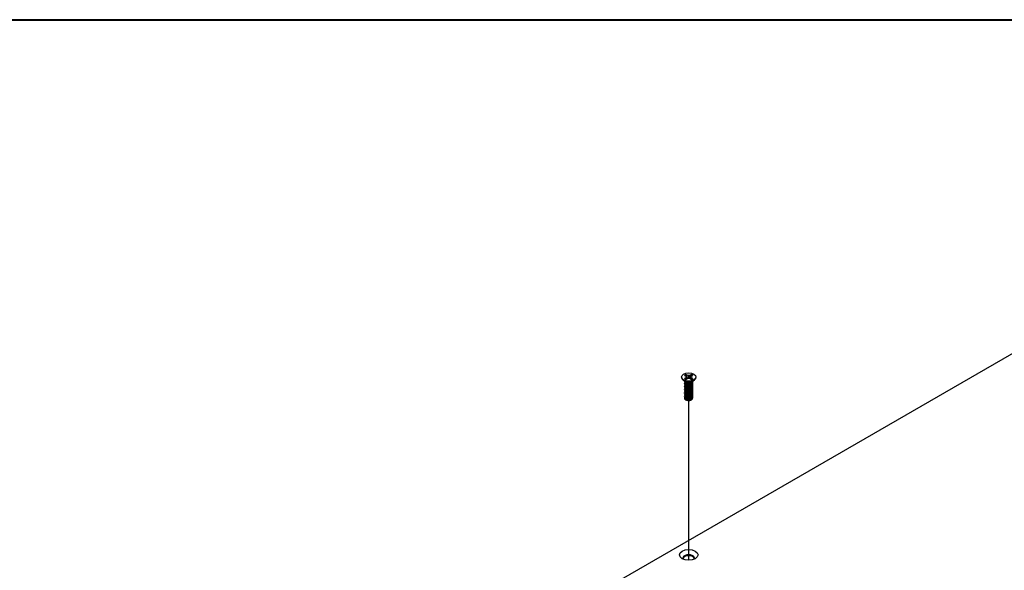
# Model space of a CAD drawing. Header units: millimetres. Extents: x 64 to 1798, y 64 to 1387.
# Tile 60 of 65: x 1180 to 1456, y 1221 to 1375. Entities that reach past the tile are written whole.
import ezdxf

# ---------------------------------------------------------------- set-up
doc = ezdxf.new("R2010")
doc.units = ezdxf.units.MM
doc.header["$LTSCALE"] = 6.666667
for name, color, linetype, lineweight in [('Border (ANSI)', 7, 'Continuous', 40), ('Tweak Trail (ANSI)', 7, 'Continuous', 25), ('Visible (ANSI)', 7, 'Continuous', 25)]:
    doc.layers.add(name, color=color, linetype=linetype, lineweight=lineweight)

# ---------------------------------------------------------------- blocks, each defined once
blk = doc.blocks.new('Borders Default Border')
at = {"layer": 'Border (ANSI)', "flags": 128}
blk.add_lwpolyline([(9.652, 9.652), (9.652, 206.248), (269.748, 206.248), (269.748, 9.652), (9.652, 9.652)], dxfattribs=at)

msp = doc.modelspace()

# ---------------------------------------------------------------- linework, layer by layer
at = {"layer": 'Tweak Trail (ANSI)'}
msp.add_line((1367.3043, 1223.7577), (1367.3043, 1268.3743), dxfattribs=at)
at = {"layer": 'Visible (ANSI)'}
for p, q in [((1214.4474, 1141.1212), (1513.0373, 1313.5121)), ((1365.2737, 1275.033), (1365.2737, 1274.9185)), ((1366.1078, 1275.4901), (1366.5037, 1275.2615)), ((1366.5037, 1275.2615), (1366.6677, 1275.033)), ((1366.6677, 1275.033), (1366.5037, 1274.8044)), ((1366.9099, 1275.496), (1366.514, 1275.7246)), ((1366.7332, 1274.4679), (1366.6677, 1275.033)), ((1366.8724, 1274.8466), (1366.9099, 1275.496)), ((1367.3057, 1275.4014), (1366.9099, 1275.496)), ((1367.7016, 1275.496), (1367.3057, 1275.4014)), ((1367.3057, 1274.6646), (1367.3057, 1275.4014)), ((1368.0975, 1275.7246), (1367.7016, 1275.496)), ((1367.7391, 1274.8466), (1367.7016, 1275.496)), ((1367.8783, 1274.4679), (1367.9438, 1275.033)), ((1367.9438, 1275.033), (1368.1078, 1275.2615)), ((1368.1078, 1274.8044), (1367.9438, 1275.033)), ((1368.1078, 1275.2615), (1368.5037, 1275.4901)), ((1369.3377, 1275.033), (1369.3377, 1274.9185)), ((1366.4082, 1273.6748), (1365.703, 1274.1973)), ((1366.5037, 1274.8044), (1366.1078, 1274.5758)), ((1366.1678, 1273.6337), (1366.1678, 1273.6856)), ((1366.1678, 1273.2189), (1366.1678, 1273.2708)), ((1366.1678, 1272.8041), (1366.1678, 1272.856)), ((1366.1678, 1272.3894), (1366.1678, 1272.4412)), ((1366.604, 1273.3974), (1366.5011, 1273.4568)), ((1366.5429, 1274.358), (1366.5037, 1274.8044)), ((1366.514, 1274.3414), (1366.9099, 1274.5699)), ((1366.9099, 1274.5699), (1367.3057, 1274.6646)), ((1367.3057, 1274.6646), (1367.7016, 1274.5699)), ((1367.7016, 1274.5699), (1368.0975, 1274.3414)), ((1368.0653, 1273.4308), (1368.1104, 1273.4568)), ((1368.0686, 1274.358), (1368.1078, 1274.8044)), ((1368.5037, 1274.5758), (1368.1078, 1274.8044)), ((1368.2033, 1273.6748), (1368.9085, 1274.1973)), ((1368.4437, 1273.8411), (1368.4437, 1273.8529)), ((1368.4437, 1273.4263), (1368.4437, 1273.4782)), ((1368.4437, 1273.0115), (1368.4437, 1273.0634)), ((1368.4437, 1272.5968), (1368.4437, 1272.6486)), ((1366.1678, 1271.9746), (1366.1678, 1272.0264)), ((1366.1678, 1271.5598), (1366.1678, 1271.6116)), ((1366.1678, 1271.145), (1366.1678, 1271.1969)), ((1366.1678, 1270.7302), (1366.1678, 1270.7821)), ((1366.1678, 1270.3155), (1366.1678, 1270.3673)), ((1366.1678, 1269.9007), (1366.1678, 1269.9525)), ((1366.1678, 1269.4859), (1366.1678, 1269.5377)), ((1368.4437, 1272.182), (1368.4437, 1272.2338)), ((1368.4437, 1271.7672), (1368.4437, 1271.819)), ((1368.4437, 1271.3524), (1368.4437, 1271.4043)), ((1368.4437, 1270.9376), (1368.4437, 1270.9895)), ((1368.4437, 1270.5229), (1368.4437, 1270.5747)), ((1368.4437, 1270.1081), (1368.4437, 1270.1599)), ((1368.4437, 1269.6933), (1368.4437, 1269.7451)), ((1366.1678, 1269.1224), (1366.1678, 1269.123)), ((1366.7705, 1268.5023), (1366.7033, 1268.5411)), ((1367.841, 1268.5023), (1367.9659, 1268.5744)), ((1368.4437, 1269.2785), (1368.4437, 1269.3304))]:
    msp.add_line(p, q, dxfattribs=at)
for centre, major_axis in [((1367.3057, 1275.033), (-2.032, 0)), ((1367.3057, 1225.2593), (2.601, 0))]:
    msp.add_ellipse(centre, major_axis=major_axis, ratio=0.57735027, dxfattribs=at)
for centre, major_axis, start_param, end_param in [((1367.3057, 1275.033), (-1.4359, 0), 5.29642922, 5.69914506), ((1367.3057, 1274.9193), (1.3986, 0), 2.15828086, 2.46214233), ((1367.3057, 1274.9193), (1.3986, 0), 0.67945032, 0.98331179), ((1367.3057, 1275.033), (-1.4359, 0), 3.7256329, 4.12834874), ((1367.3057, 1274.9185), (2.032, 0), 3.14159265, 6.28318531), ((1367.3057, 1275.033), (1.4359, 0), 3.7256329, 4.12834874), ((1367.3057, 1273.9214), (-1.1379, 0), 0.11253944, 3.02905321), ((1367.3057, 1274.0787), (-1.1379, 0), 0.66197837, 2.47961428), ((1367.3057, 1275.033), (1.4359, 0), 5.29642922, 5.69914506), ((1367.3057, 1269.1224), (-1.1379, 0), 0, 0.78539816), ((1367.3057, 1268.8113), (-0.7569, 0), 0.78539816, 2.35619449), ((1367.3057, 1224.3432), (1.6256, 0), 5.96691699, 9.74104627), ((1367.3057, 1224.0814), (1.6256, 0), 0.13995372, 3.00163893)]:
    msp.add_ellipse(centre, major_axis=major_axis, ratio=0.57735027, start_param=start_param, end_param=end_param, dxfattribs=at)
for points, weights in [([(1366.5305, 1275.5914), (1366.5224, 1275.6571), (1366.514, 1275.7246)], [1.01218915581, 1.01172679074, 1.01110160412]), ([(1366.5305, 1275.5914), (1366.7424, 1275.1286), (1366.8724, 1274.8466)], [1.53696783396, 1.9683578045, 2.37346205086]), ([(1367.7391, 1274.8466), (1367.8691, 1275.1286), (1368.081, 1275.5914)], [2.37346205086, 1.9683578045, 1.53696783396]), ([(1368.081, 1275.5914), (1368.0891, 1275.6571), (1368.0975, 1275.7246)], [1.01218915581, 1.01172679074, 1.01110160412]), ([(1366.8724, 1274.8466), (1366.99, 1274.7066), (1367.0814, 1274.6109)], [2.07391766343, 2.27571812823, 2.43161931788]), ([(1367.5301, 1274.6109), (1367.6215, 1274.7066), (1367.7391, 1274.8466)], [2.43161931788, 2.27571812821, 2.07391766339]), ([(1368.1104, 1273.3759), (1368.417, 1273.5758), (1368.4418, 1273.8515)], [1, 0.907347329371, 0.942846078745]), ([(1368.1104, 1273.3241), (1368.4437, 1273.5413), (1368.4437, 1273.8411)], [1, 0.900099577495, 0.949184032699]), ([(1368.1104, 1272.9611), (1368.5705, 1273.261), (1368.4073, 1273.6591)], [1, 0.867144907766, 0.997779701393]), ([(1368.1104, 1272.9093), (1368.4437, 1273.1265), (1368.4437, 1273.4263)], [1, 0.900099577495, 0.949184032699]), ([(1368.1104, 1272.5464), (1368.5705, 1272.8462), (1368.4073, 1273.2443)], [1, 0.867144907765, 0.997779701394]), ([(1368.1104, 1272.4945), (1368.4437, 1272.7117), (1368.4437, 1273.0115)], [1, 0.900099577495, 0.949184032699]), ([(1368.1104, 1272.1316), (1368.5705, 1272.4314), (1368.4073, 1272.8295)], [1, 0.867144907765, 0.997779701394]), ([(1368.1104, 1272.0797), (1368.4437, 1272.297), (1368.4437, 1272.5968)], [1, 0.900099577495, 0.949184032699]), ([(1368.1104, 1271.7168), (1368.5705, 1272.0167), (1368.4073, 1272.4147)], [1, 0.867144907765, 0.997779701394]), ([(1368.1104, 1271.665), (1368.4437, 1271.8822), (1368.4437, 1272.182)], [1, 0.900099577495, 0.949184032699]), ([(1368.1104, 1271.302), (1368.5705, 1271.6019), (1368.4073, 1271.9999)], [1, 0.867144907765, 0.997779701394]), ([(1368.1104, 1271.2502), (1368.4437, 1271.4674), (1368.4437, 1271.7672)], [1, 0.900099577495, 0.949184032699]), ([(1368.1104, 1270.8872), (1368.5705, 1271.1871), (1368.4073, 1271.5852)], [1, 0.867144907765, 0.997779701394]), ([(1368.1104, 1270.8354), (1368.4437, 1271.0526), (1368.4437, 1271.3524)], [1, 0.900099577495, 0.949184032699]), ([(1368.1104, 1270.4725), (1368.5705, 1270.7723), (1368.4073, 1271.1704)], [1, 0.867144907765, 0.997779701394]), ([(1368.1104, 1270.4206), (1368.4437, 1270.6378), (1368.4437, 1270.9376)], [1, 0.900099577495, 0.949184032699]), ([(1368.1104, 1270.0577), (1368.5705, 1270.3575), (1368.4073, 1270.7556)], [1, 0.867144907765, 0.997779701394]), ([(1368.1104, 1270.0058), (1368.4437, 1270.2231), (1368.4437, 1270.5229)], [1, 0.900099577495, 0.949184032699]), ([(1368.1104, 1269.6429), (1368.5705, 1269.9428), (1368.4073, 1270.3408)], [1, 0.867144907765, 0.997779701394]), ([(1368.1104, 1269.5911), (1368.4437, 1269.8083), (1368.4437, 1270.1081)], [1, 0.900099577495, 0.949184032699]), ([(1368.1104, 1269.2281), (1368.5705, 1269.528), (1368.4073, 1269.926)], [1, 0.867144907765, 0.997779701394]), ([(1368.1104, 1269.1763), (1368.4437, 1269.3935), (1368.4437, 1269.6933)], [1, 0.900099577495, 0.949184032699]), ([(1368.1104, 1268.8133), (1368.5705, 1269.1132), (1368.4073, 1269.5113)], [1, 0.867144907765, 0.997779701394]), ([(1368.1104, 1268.7615), (1368.4437, 1268.9787), (1368.4437, 1269.2785)], [1, 0.900099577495, 0.949184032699])]:
    msp.add_rational_spline(points, weights, degree=2, dxfattribs=at)
for points, weights, knots in [([(1366.1884, 1273.797), (1366.1388, 1273.6644), (1366.2066, 1273.5322), (1366.3766, 1273.2004), (1367.0112, 1273.1368), (1367.6458, 1273.0732), (1368.1104, 1273.3759)], [0.934199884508, 0.941930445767, 1, 0.866025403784, 1, 0.866025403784, 1], [0.7871516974, 0.7871516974, 0.7871516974, 0.7916666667, 0.7916666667, 0.8020833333, 0.8020833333, 0.8125, 0.8125, 0.8125]), ([(1366.1678, 1273.6337), (1366.1678, 1273.556), (1366.2066, 1273.4803), (1366.3766, 1273.1485), (1367.0112, 1273.0849), (1367.6458, 1273.0213), (1368.1104, 1273.3241)], [0.949184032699, 0.965925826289, 1, 0.866025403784, 1, 0.866025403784, 1], [0.7265173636, 0.7265173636, 0.7265173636, 0.7291666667, 0.7291666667, 0.7395833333, 0.7395833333, 0.75, 0.75, 0.75]), ([(1366.223, 1273.4514), (1366.1196, 1273.2872), (1366.2066, 1273.1174), (1366.3766, 1272.7856), (1367.0112, 1272.722), (1367.6458, 1272.6584), (1368.1104, 1272.9611)], [0.933615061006, 0.926660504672, 1, 0.866025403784, 1, 0.866025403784, 1], [0.7234644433, 0.7234644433, 0.7234644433, 0.7291666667, 0.7291666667, 0.7395833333, 0.7395833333, 0.75, 0.75, 0.75]), ([(1366.1678, 1273.2189), (1366.1678, 1273.1412), (1366.2066, 1273.0656), (1366.3766, 1272.7337), (1367.0112, 1272.6701), (1367.6458, 1272.6065), (1368.1104, 1272.9093)], [0.949184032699, 0.965925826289, 1, 0.866025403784, 1, 0.866025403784, 1], [0.6640173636, 0.6640173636, 0.6640173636, 0.6666666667, 0.6666666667, 0.6770833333, 0.6770833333, 0.6875, 0.6875, 0.6875]), ([(1366.223, 1273.0366), (1366.1196, 1272.8724), (1366.2066, 1272.7026), (1366.3766, 1272.3708), (1367.0112, 1272.3072), (1367.6458, 1272.2436), (1368.1104, 1272.5464)], [0.933615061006, 0.926660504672, 1, 0.866025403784, 1, 0.866025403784, 1], [0.6609644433, 0.6609644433, 0.6609644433, 0.6666666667, 0.6666666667, 0.6770833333, 0.6770833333, 0.6875, 0.6875, 0.6875]), ([(1366.1678, 1272.8041), (1366.1678, 1272.7264), (1366.2066, 1272.6508), (1366.3766, 1272.319), (1367.0112, 1272.2554), (1367.6458, 1272.1917), (1368.1104, 1272.4945)], [0.949184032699, 0.965925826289, 1, 0.866025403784, 1, 0.866025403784, 1], [0.6015173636, 0.6015173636, 0.6015173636, 0.6041666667, 0.6041666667, 0.6145833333, 0.6145833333, 0.625, 0.625, 0.625]), ([(1366.223, 1272.6219), (1366.1196, 1272.4576), (1366.2066, 1272.2878), (1366.3766, 1271.956), (1367.0112, 1271.8924), (1367.6458, 1271.8288), (1368.1104, 1272.1316)], [0.933615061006, 0.926660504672, 1, 0.866025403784, 1, 0.866025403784, 1], [0.5984644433, 0.5984644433, 0.5984644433, 0.6041666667, 0.6041666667, 0.6145833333, 0.6145833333, 0.625, 0.625, 0.625]), ([(1366.1678, 1272.3894), (1366.1678, 1272.3117), (1366.2066, 1272.236), (1366.3766, 1271.9042), (1367.0112, 1271.8406), (1367.6458, 1271.777), (1368.1104, 1272.0797)], [0.949184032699, 0.965925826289, 1, 0.866025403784, 1, 0.866025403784, 1], [0.5390173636, 0.5390173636, 0.5390173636, 0.5416666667, 0.5416666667, 0.5520833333, 0.5520833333, 0.5625, 0.5625, 0.5625]), ([(1366.9124, 1273.0974), (1367.0013, 1273.0768), (1367.1002, 1273.0692), (1367.2959, 1273.0542), (1367.4928, 1273.0994)], [0.94987621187, 0.966622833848, 1, 0.936018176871, 0.933147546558], [0.73698822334, 0.73698822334, 0.73698822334, 0.73958333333, 0.73958333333, 0.74455798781, 0.74455798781, 0.74455798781]), ([(1366.9124, 1272.6827), (1367.0013, 1272.662), (1367.1002, 1272.6544), (1367.2959, 1272.6394), (1367.4928, 1272.6846)], [0.94987621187, 0.966622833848, 1, 0.936018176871, 0.933147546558], [0.67448822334, 0.67448822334, 0.67448822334, 0.67708333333, 0.67708333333, 0.68205798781, 0.68205798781, 0.68205798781]), ([(1366.9124, 1272.2679), (1367.0013, 1272.2472), (1367.1002, 1272.2396), (1367.2959, 1272.2246), (1367.4928, 1272.2698)], [0.949876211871, 0.966622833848, 1, 0.936018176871, 0.933147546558], [0.61198822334, 0.61198822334, 0.61198822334, 0.61458333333, 0.61458333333, 0.61955798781, 0.61955798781, 0.61955798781]), ([(1366.223, 1272.2071), (1366.1196, 1272.0428), (1366.2066, 1271.8731), (1366.3766, 1271.5412), (1367.0112, 1271.4776), (1367.6458, 1271.414), (1368.1104, 1271.7168)], [0.933615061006, 0.926660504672, 1, 0.866025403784, 1, 0.866025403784, 1], [0.5359644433, 0.5359644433, 0.5359644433, 0.5416666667, 0.5416666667, 0.5520833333, 0.5520833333, 0.5625, 0.5625, 0.5625]), ([(1366.1678, 1271.9746), (1366.1678, 1271.8969), (1366.2066, 1271.8212), (1366.3766, 1271.4894), (1367.0112, 1271.4258), (1367.6458, 1271.3622), (1368.1104, 1271.665)], [0.949184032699, 0.965925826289, 1, 0.866025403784, 1, 0.866025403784, 1], [0.4765173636, 0.4765173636, 0.4765173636, 0.4791666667, 0.4791666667, 0.4895833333, 0.4895833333, 0.5, 0.5, 0.5]), ([(1366.223, 1271.7923), (1366.1196, 1271.628), (1366.2066, 1271.4583), (1366.3766, 1271.1265), (1367.0112, 1271.0629), (1367.6458, 1270.9993), (1368.1104, 1271.302)], [0.933615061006, 0.926660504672, 1, 0.866025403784, 1, 0.866025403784, 1], [0.4734644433, 0.4734644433, 0.4734644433, 0.4791666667, 0.4791666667, 0.4895833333, 0.4895833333, 0.5, 0.5, 0.5]), ([(1366.1678, 1271.5598), (1366.1678, 1271.4821), (1366.2066, 1271.4064), (1366.3766, 1271.0746), (1367.0112, 1271.011), (1367.6458, 1270.9474), (1368.1104, 1271.2502)], [0.949184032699, 0.965925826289, 1, 0.866025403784, 1, 0.866025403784, 1], [0.4140173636, 0.4140173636, 0.4140173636, 0.4166666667, 0.4166666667, 0.4270833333, 0.4270833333, 0.4375, 0.4375, 0.4375]), ([(1366.223, 1271.3775), (1366.1196, 1271.2133), (1366.2066, 1271.0435), (1366.3766, 1270.7117), (1367.0112, 1270.6481), (1367.6458, 1270.5845), (1368.1104, 1270.8872)], [0.933615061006, 0.926660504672, 1, 0.866025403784, 1, 0.866025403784, 1], [0.4109644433, 0.4109644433, 0.4109644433, 0.4166666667, 0.4166666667, 0.4270833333, 0.4270833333, 0.4375, 0.4375, 0.4375]), ([(1366.1678, 1271.145), (1366.1678, 1271.0673), (1366.2066, 1270.9917), (1366.3766, 1270.6598), (1367.0112, 1270.5962), (1367.6458, 1270.5326), (1368.1104, 1270.8354)], [0.949184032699, 0.965925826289, 1, 0.866025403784, 1, 0.866025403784, 1], [0.3515173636, 0.3515173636, 0.3515173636, 0.3541666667, 0.3541666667, 0.3645833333, 0.3645833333, 0.375, 0.375, 0.375]), ([(1366.223, 1270.9627), (1366.1196, 1270.7985), (1366.2066, 1270.6287), (1366.3766, 1270.2969), (1367.0112, 1270.2333), (1367.6458, 1270.1697), (1368.1104, 1270.4725)], [0.933615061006, 0.926660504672, 1, 0.866025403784, 1, 0.866025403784, 1], [0.3484644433, 0.3484644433, 0.3484644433, 0.3541666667, 0.3541666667, 0.3645833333, 0.3645833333, 0.375, 0.375, 0.375]), ([(1366.1678, 1270.7302), (1366.1678, 1270.6525), (1366.2066, 1270.5769), (1366.3766, 1270.2451), (1367.0112, 1270.1815), (1367.6458, 1270.1178), (1368.1104, 1270.4206)], [0.949184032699, 0.965925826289, 1, 0.866025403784, 1, 0.866025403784, 1], [0.2890173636, 0.2890173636, 0.2890173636, 0.2916666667, 0.2916666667, 0.3020833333, 0.3020833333, 0.3125, 0.3125, 0.3125]), ([(1366.223, 1270.548), (1366.1196, 1270.3837), (1366.2066, 1270.2139), (1366.3766, 1269.8821), (1367.0112, 1269.8185), (1367.6458, 1269.7549), (1368.1104, 1270.0577)], [0.933615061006, 0.926660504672, 1, 0.866025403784, 1, 0.866025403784, 1], [0.2859644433, 0.2859644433, 0.2859644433, 0.2916666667, 0.2916666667, 0.3020833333, 0.3020833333, 0.3125, 0.3125, 0.3125]), ([(1366.1678, 1270.3155), (1366.1678, 1270.2378), (1366.2066, 1270.1621), (1366.3766, 1269.8303), (1367.0112, 1269.7667), (1367.6458, 1269.7031), (1368.1104, 1270.0058)], [0.949184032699, 0.965925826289, 1, 0.866025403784, 1, 0.866025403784, 1], [0.2265173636, 0.2265173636, 0.2265173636, 0.2291666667, 0.2291666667, 0.2395833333, 0.2395833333, 0.25, 0.25, 0.25]), ([(1366.223, 1270.1332), (1366.1196, 1269.9689), (1366.2066, 1269.7992), (1366.3766, 1269.4673), (1367.0112, 1269.4037), (1367.6458, 1269.3401), (1368.1104, 1269.6429)], [0.933615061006, 0.926660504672, 1, 0.866025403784, 1, 0.866025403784, 1], [0.2234644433, 0.2234644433, 0.2234644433, 0.2291666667, 0.2291666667, 0.2395833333, 0.2395833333, 0.25, 0.25, 0.25]), ([(1366.1678, 1269.9007), (1366.1678, 1269.823), (1366.2066, 1269.7473), (1366.3766, 1269.4155), (1367.0112, 1269.3519), (1367.6458, 1269.2883), (1368.1104, 1269.5911)], [0.949184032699, 0.965925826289, 1, 0.866025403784, 1, 0.866025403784, 1], [0.1640173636, 0.1640173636, 0.1640173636, 0.1666666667, 0.1666666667, 0.1770833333, 0.1770833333, 0.1875, 0.1875, 0.1875]), ([(1366.223, 1269.7184), (1366.1196, 1269.5541), (1366.2066, 1269.3844), (1366.3766, 1269.0526), (1367.0112, 1268.989), (1367.6458, 1268.9254), (1368.1104, 1269.2281)], [0.933615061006, 0.926660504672, 1, 0.866025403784, 1, 0.866025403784, 1], [0.1609644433, 0.1609644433, 0.1609644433, 0.1666666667, 0.1666666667, 0.1770833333, 0.1770833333, 0.1875, 0.1875, 0.1875]), ([(1366.9124, 1271.8531), (1367.0013, 1271.8324), (1367.1002, 1271.8248), (1367.2959, 1271.8098), (1367.4928, 1271.855)], [0.94987621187, 0.966622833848, 1, 0.936018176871, 0.933147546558], [0.54948822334, 0.54948822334, 0.54948822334, 0.55208333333, 0.55208333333, 0.55705798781, 0.55705798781, 0.55705798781]), ([(1366.9124, 1271.4383), (1367.0013, 1271.4176), (1367.1002, 1271.4101), (1367.2959, 1271.3951), (1367.4928, 1271.4402)], [0.94987621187, 0.966622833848, 1, 0.936018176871, 0.933147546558], [0.48698822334, 0.48698822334, 0.48698822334, 0.48958333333, 0.48958333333, 0.49455798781, 0.49455798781, 0.49455798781]), ([(1366.9124, 1271.0235), (1367.0013, 1271.0029), (1367.1002, 1270.9953), (1367.2959, 1270.9803), (1367.4928, 1271.0255)], [0.949876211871, 0.966622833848, 1, 0.936018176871, 0.933147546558], [0.42448822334, 0.42448822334, 0.42448822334, 0.42708333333, 0.42708333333, 0.43205798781, 0.43205798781, 0.43205798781]), ([(1366.9124, 1270.6088), (1367.0013, 1270.5881), (1367.1002, 1270.5805), (1367.2959, 1270.5655), (1367.4928, 1270.6107)], [0.94987621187, 0.966622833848, 1, 0.936018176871, 0.933147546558], [0.36198822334, 0.36198822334, 0.36198822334, 0.36458333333, 0.36458333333, 0.36955798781, 0.36955798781, 0.36955798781]), ([(1366.9124, 1270.194), (1367.0013, 1270.1733), (1367.1002, 1270.1657), (1367.2959, 1270.1507), (1367.4928, 1270.1959)], [0.94987621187, 0.966622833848, 1, 0.936018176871, 0.933147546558], [0.29948822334, 0.29948822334, 0.29948822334, 0.30208333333, 0.30208333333, 0.30705798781, 0.30705798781, 0.30705798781]), ([(1366.9124, 1269.7792), (1367.0013, 1269.7585), (1367.1002, 1269.7509), (1367.2959, 1269.7359), (1367.4928, 1269.7811)], [0.949876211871, 0.966622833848, 1, 0.936018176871, 0.933147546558], [0.23698822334, 0.23698822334, 0.23698822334, 0.23958333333, 0.23958333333, 0.24455798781, 0.24455798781, 0.24455798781]), ([(1366.1678, 1269.4859), (1366.1678, 1269.4082), (1366.2066, 1269.3325), (1366.3766, 1269.0007), (1367.0112, 1268.9371), (1367.6458, 1268.8735), (1368.1104, 1269.1763)], [0.949184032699, 0.965925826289, 1, 0.866025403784, 1, 0.866025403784, 1], [0.1015173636, 0.1015173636, 0.1015173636, 0.1041666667, 0.1041666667, 0.1145833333, 0.1145833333, 0.125, 0.125, 0.125]), ([(1366.1679, 1269.1283), (1366.1665, 1269.0479), (1366.2066, 1268.9696), (1366.3766, 1268.6378), (1367.0112, 1268.5742), (1367.6458, 1268.5106), (1368.1104, 1268.8133)], [0.948065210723, 0.96476686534, 1, 0.866025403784, 1, 0.866025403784, 1], [0.1014272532, 0.1014272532, 0.1014272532, 0.1041666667, 0.1041666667, 0.1145833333, 0.1145833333, 0.125, 0.125, 0.125]), ([(1366.5011, 1268.6578), (1366.7167, 1268.5519), (1367.0112, 1268.5223), (1367.6458, 1268.4587), (1368.1104, 1268.7615)], [0.933012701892, 0.933012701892, 1, 0.866025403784, 1], [0.046875, 0.046875, 0.046875, 0.0520833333, 0.0520833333, 0.0625, 0.0625, 0.0625]), ([(1366.9124, 1269.3644), (1367.0013, 1269.3437), (1367.1002, 1269.3362), (1367.2959, 1269.3212), (1367.4928, 1269.3663)], [0.949876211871, 0.966622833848, 1, 0.936018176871, 0.933147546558], [0.17448822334, 0.17448822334, 0.17448822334, 0.17708333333, 0.17708333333, 0.18205798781, 0.18205798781, 0.18205798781]), ([(1366.9124, 1268.9496), (1367.0013, 1268.929), (1367.1002, 1268.9214), (1367.2959, 1268.9064), (1367.4928, 1268.9516)], [0.949876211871, 0.966622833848, 1, 0.936018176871, 0.933147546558], [0.11198822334, 0.11198822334, 0.11198822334, 0.11458333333, 0.11458333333, 0.11955798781, 0.11955798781, 0.11955798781]), ([(1366.9124, 1268.5349), (1367.0013, 1268.5142), (1367.1002, 1268.5066), (1367.2959, 1268.4916), (1367.4928, 1268.5368)], [0.94987621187, 0.966622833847, 1, 0.936018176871, 0.933147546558], [0.04948822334, 0.04948822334, 0.04948822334, 0.05208333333, 0.05208333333, 0.05705798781, 0.05705798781, 0.05705798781])]:
    msp.add_rational_spline(points, weights, degree=2, knots=knots, dxfattribs=at)
for points, knots in [([(1368.0653, 1273.4308), (1368.0346, 1273.4131), (1368.0014, 1273.3959), (1367.8613, 1273.3317), (1367.7441, 1273.2949), (1367.487, 1273.2454), (1367.3486, 1273.235), (1367.1135, 1273.2446), (1366.9913, 1273.2582), (1366.7667, 1273.3188), (1366.6786, 1273.3544), (1366.604, 1273.3974)], [-0.264031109, -0.264031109, -0.264031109, -0.264031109, -0.240251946, -0.240251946, -0.170743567, -0.170743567, -0.096248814, -0.096248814, -0.041982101, -0.041982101, -0.000001, -0.000001, -0.000001, -0.000001]), ([(1367.9659, 1268.5744), (1367.9122, 1268.5434), (1367.8476, 1268.5124), (1367.6966, 1268.4609), (1367.6253, 1268.4427), (1367.4404, 1268.4102), (1367.3255, 1268.4029), (1367.1205, 1268.4125), (1367.0064, 1268.4266), (1366.8005, 1268.4891), (1366.7218, 1268.5256), (1366.6377, 1268.5837), (1366.6188, 1268.5987), (1366.6017, 1268.6144)], [-0.235586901, -0.235586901, -0.235586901, -0.235586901, -0.203660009, -0.203660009, -0.177946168, -0.177946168, -0.13906218, -0.13906218, -0.107080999, -0.107080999, -0.08213524, -0.08213524, -0.073977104, -0.073977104, -0.073977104, -0.073977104]), ([(1368.2524, 1268.8739), (1368.2434, 1268.8519), (1368.2324, 1268.8301), (1368.1933, 1268.7656), (1368.1594, 1268.7244), (1368.065, 1268.636), (1368.0094, 1268.5995), (1367.9659, 1268.5744)], [-0.047408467, -0.047408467, -0.047408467, -0.047408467, -0.0389749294, -0.0389749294, -0.0219856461, -0.0219856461, -0.000001, -0.000001, -0.000001, -0.000001])]:
    msp.add_open_spline(points, degree=3, knots=knots, dxfattribs=at)
msp.add_open_spline([(1366.1679, 1269.1283), (1366.1738, 1269.1855), (1366.1944, 1269.2411), (1366.229, 1269.2941)], degree=3, dxfattribs=at)

# ---------------------------------------------------------------- block references
at = {"xscale": 6.666666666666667, "yscale": 6.666666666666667, "zscale": 6.666666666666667}
msp.add_blockref('Borders Default Border', (0, 0), dxfattribs=at)

doc.saveas('drawing.dxf')
